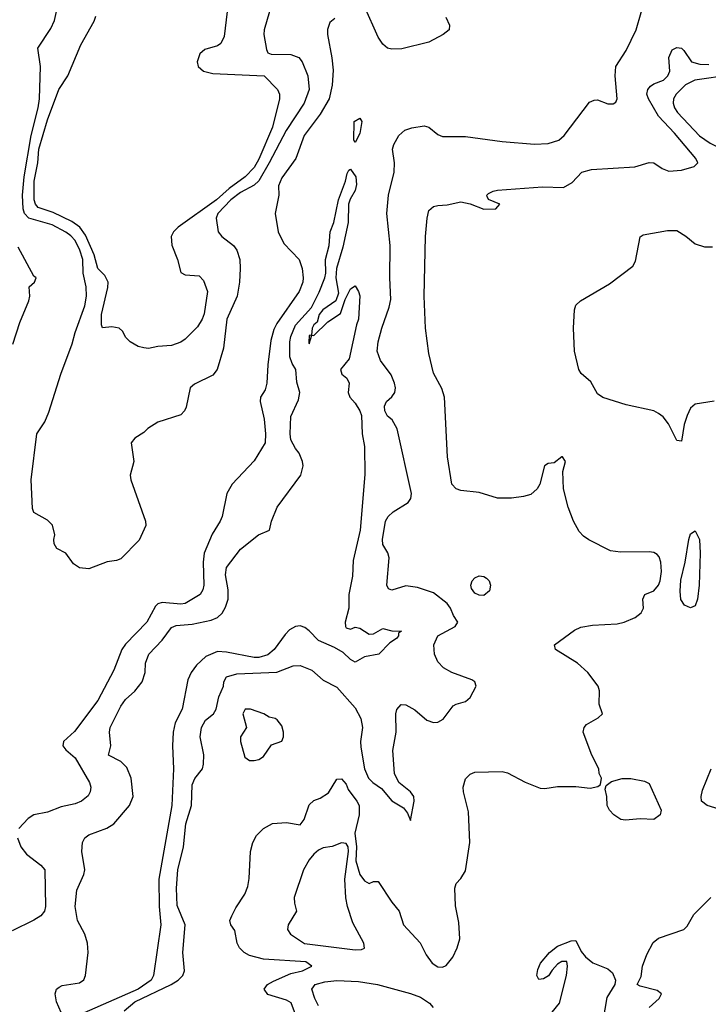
# Model space of a CAD drawing. Header units: inches. Extents: x 1384664 to 1536621, y 460766 to 646467.
# Tile 121 of 256: x 1433509 to 1436507, y 501544 to 505834. Entities that reach past the tile are written whole.
import ezdxf

# ---------------------------------------------------------------- set-up
doc = ezdxf.new("R2010")
doc.units = ezdxf.units.IN
doc.header["$MEASUREMENT"] = 0
doc.layers.add('B4530', color=7, linetype='Continuous')

msp = doc.modelspace()

# ---------------------------------------------------------------- linework, layer by layer
at = {"layer": 'B4530', "color": 5}
for points, elevation in [([(1433963.4, 501516.6), (1434010, 501555.4), (1434167.9, 501630), (1434199.8, 501650), (1434219.5, 501670), (1434226.1, 501690), (1434218.7, 501770), (1434229.6, 501890), (1434194.5, 501974.5), (1434191.6, 502050), (1434197, 502130), (1434222.3, 502230), (1434231.9, 502330), (1434257.5, 502410), (1434259.4, 502500.6), (1434271.7, 502528.3), (1434305.3, 502570), (1434309.5, 502590), (1434311, 502631), (1434295.2, 502710), (1434300.2, 502750), (1434317.9, 502782.1), (1434352.3, 502810), (1434364.9, 502830), (1434376.7, 502883.3), (1434395.9, 502930), (1434397.7, 502950), (1434409.5, 502970.5), (1434455.2, 502984.8), (1434628.4, 502991.7), (1434700.4, 503019.6), (1434730, 503021.2), (1434780.5, 503000.5), (1434830, 502956.5), (1434890, 502926.2), (1434970, 502835.7), (1434995, 502790), (1435002.1, 502750), (1434993.3, 502690), (1434995, 502665), (1435009.9, 502570.1), (1435027, 502530), (1435047.3, 502510), (1435084.5, 502484.5), (1435130, 502430.9), (1435180.7, 502400.7), (1435197, 502377), (1435210, 502344.5), (1435226.9, 502430), (1435225.5, 502450), (1435211, 502470), (1435159.5, 502510), (1435141.1, 502550), (1435133.6, 502650), (1435148.2, 502730), (1435146.9, 502810), (1435151.1, 502828.9), (1435170, 502851.1), (1435190, 502849.7), (1435230, 502827), (1435282.2, 502782.2), (1435310, 502772.5), (1435330, 502773.6), (1435353.3, 502786.7), (1435395.7, 502844.3), (1435410, 502852.7), (1435450, 502864.1), (1435470, 502880.8), (1435496.8, 502930), (1435491.3, 502950), (1435478.2, 502958.2), (1435390.1, 502990.1), (1435354.9, 503010), (1435330, 503036), (1435315, 503070), (1435312.6, 503110), (1435330, 503149.7), (1435404.4, 503190), (1435416.9, 503210), (1435398.1, 503238.1), (1435385.3, 503270), (1435369.5, 503290), (1435310, 503336.6), (1435240.6, 503360.6), (1435190, 503367.5), (1435128.9, 503348.9), (1435115.2, 503355.2), (1435107.9, 503370), (1435117.7, 503490), (1435111.7, 503511.7), (1435090, 503547.7), (1435088.9, 503568.9), (1435101.4, 503650), (1435112.7, 503670), (1435135, 503690), (1435201.1, 503730), (1435212.1, 503747.9), (1435215, 503770), (1435152, 504052), (1435130.7, 504090.7), (1435110, 504106.3), (1435098.5, 504130), (1435096.8, 504150), (1435106.1, 504170), (1435130, 504191.2), (1435142.4, 504210), (1435145.5, 504230), (1435141.6, 504250), (1435126.5, 504286.5), (1435080.1, 504350), (1435066, 504390), (1435070.1, 504430), (1435085.6, 504490), (1435118.1, 504581.9), (1435124.5, 504615.5), (1435120.2, 504710), (1435121.5, 504850), (1435107, 504990), (1435115.3, 505070), (1435139.9, 505170), (1435141.5, 505210), (1435132.5, 505270), (1435137.4, 505290), (1435160.5, 505330), (1435186.5, 505353.5), (1435216.3, 505363.7), (1435270, 505371.3), (1435290, 505365.3), (1435330, 505334.4), (1435350, 505324.8), (1435450, 505325.3), (1435610, 505304), (1435750, 505292.3), (1435810, 505294.2), (1435856.5, 505310), (1435879, 505330), (1435990, 505474.7), (1436010, 505484.2), (1436024.6, 505484.6), (1436070, 505468), (1436092.2, 505467.8), (1436104.9, 505475.1), (1436110.3, 505489.7), (1436101.5, 505590), (1436104.6, 505630), (1436150, 505699.7), (1436193.2, 505790), (1436237.3, 505942.7)], 580), ([(1434596.5, 505870), (1434573.6, 505790), (1434572.4, 505770), (1434583.9, 505703.9), (1434589.9, 505689.9), (1434604.2, 505684.2), (1434690, 505683), (1434724.3, 505670), (1434739.3, 505650), (1434763.3, 505590), (1434768.8, 505530), (1434747.7, 505470), (1434668.7, 505351.3), (1434595.8, 505210), (1434550, 505132.1), (1434530, 505113.3), (1434470, 505081.3), (1434429, 505050), (1434371.5, 504990), (1434364.3, 504970), (1434373, 504910), (1434389.1, 504889.1), (1434440.3, 504850), (1434454.8, 504830), (1434467.5, 504790), (1434469.1, 504750), (1434465.5, 504690), (1434455.4, 504630), (1434410.9, 504530), (1434397.1, 504402.9), (1434369, 504310), (1434350, 504285), (1434270, 504246.2), (1434250.9, 504230), (1434233.6, 504146.4), (1434227.3, 504130), (1434210, 504112.8), (1434110, 504080.8), (1434066.3, 504053.7), (1434050, 504035.5), (1434010, 504010.4), (1433995.1, 503990), (1434006.4, 503910), (1433989.7, 503850), (1433992.8, 503830), (1434056.9, 503650), (1434058, 503630), (1434030, 503566.7), (1433950, 503485.7), (1433930, 503477.8), (1433890, 503472.2), (1433810, 503441.7), (1433770, 503445.3), (1433743, 503463), (1433710, 503510.5), (1433670.6, 503530.6), (1433658.8, 503550), (1433657.3, 503570), (1433662, 503590), (1433652.2, 503632.2), (1433630, 503654), (1433570, 503687.3), (1433564.9, 503705), (1433559.5, 503830), (1433583.3, 504030), (1433618, 504082), (1433635.8, 504124.2), (1433687.6, 504290), (1433737.5, 504422.5), (1433750, 504470.6), (1433792.4, 504587.6), (1433799.6, 504630), (1433798.5, 504670), (1433785.1, 504730), (1433783.5, 504790), (1433771, 504830), (1433750, 504871.8), (1433732.5, 504892.5), (1433710, 504909.1), (1433650, 504940.9), (1433549, 504969), (1433530.1, 504990), (1433524.3, 505010), (1433522, 505070), (1433529.1, 505150), (1433558.8, 505330), (1433589.1, 505450), (1433594.9, 505490), (1433600.3, 505630), (1433587.4, 505710), (1433644.9, 505795.1), (1433661.4, 505830), (1433668.9, 505870)], 620), ([(1434411.8, 505870), (1434399.3, 505760.7), (1434384.5, 505730), (1434370, 505720.3), (1434315.7, 505704.3), (1434294.1, 505685.9), (1434281.8, 505650), (1434285.8, 505630), (1434309.6, 505609.6), (1434350, 505599.7), (1434574, 505590), (1434631.3, 505530), (1434640.5, 505510), (1434640.5, 505490), (1434610, 505365.7), (1434550, 505226.8), (1434530, 505190.2), (1434491.4, 505150), (1434421.3, 505098.7), (1434366, 505050), (1434198.9, 504930), (1434178.8, 504910), (1434168.3, 504890), (1434171.5, 504851.5), (1434196.3, 504790), (1434210, 504733.2), (1434230, 504723), (1434290, 504717.6), (1434310, 504698), (1434326.2, 504650), (1434312.4, 504552.4), (1434303.8, 504530), (1434283.7, 504496.3), (1434230, 504442.8), (1434210, 504429.2), (1434170, 504414.6), (1434110, 504410.5), (1434070, 504402), (1434050, 504404), (1434024.7, 504410), (1433990, 504431), (1433971, 504450), (1433956.8, 504476.8), (1433942, 504490), (1433910, 504496), (1433870, 504491), (1433864.8, 504504.8), (1433865.5, 504550), (1433893.2, 504666.8), (1433894.8, 504690), (1433880.1, 504720.1), (1433850, 504750.3), (1433833.3, 504810), (1433796.1, 504896.1), (1433770.9, 504930.9), (1433735.6, 504955.5), (1433654.4, 504994.4), (1433590, 505015.6), (1433578.2, 505030), (1433572.3, 505050), (1433572.1, 505130), (1433587.9, 505210), (1433593.1, 505270), (1433630, 505398.3), (1433679.6, 505530), (1433718.4, 505590), (1433775.6, 505724.4), (1433832.7, 505827.3), (1433840.6, 505850)], 640), ([(1435364.5, 505844.5), (1435380.3, 505810), (1435379.3, 505790), (1435352.8, 505770), (1435290, 505736.5), (1435172.5, 505707.5), (1435130, 505705.2), (1435110, 505710.3), (1435090, 505726.9), (1435070, 505757.4), (1435010, 505892)], 580), ([(1434880.7, 505839.3), (1434858.7, 505821.3), (1434849, 505791), (1434849.9, 505770.1), (1434868.6, 505668.6), (1434873.6, 505613.6), (1434869.4, 505549.4), (1434856.6, 505490), (1434817.3, 505422.7), (1434747.6, 505330), (1434710.8, 505230), (1434650, 505145.1), (1434636.3, 505110), (1434637.3, 505070), (1434620.9, 504990), (1434634.7, 504910), (1434659.4, 504859.5), (1434725.9, 504790), (1434738.8, 504750), (1434743.6, 504710), (1434741.3, 504690), (1434726.3, 504650), (1434628.8, 504510), (1434616.3, 504483.7), (1434603.2, 504436.8), (1434589.4, 504330), (1434585.6, 504250), (1434577.9, 504222.1), (1434557.3, 504190), (1434555.4, 504170), (1434573.1, 504093.1), (1434579.9, 504030), (1434577.5, 503990), (1434530, 503911.6), (1434434.5, 503810), (1434410.8, 503770), (1434390.6, 503670), (1434382.6, 503650), (1434346.6, 503593.4), (1434311.9, 503510), (1434307.9, 503470), (1434310.5, 503370), (1434306.5, 503350), (1434294.4, 503330), (1434230, 503290.1), (1434210, 503287.3), (1434130, 503295.2), (1434110.9, 503289.1), (1434101, 503279), (1434062.7, 503210), (1433970, 503114), (1433954.2, 503090), (1433919.6, 503000.4), (1433850, 502868.4), (1433747.7, 502732.3), (1433700.5, 502690), (1433696.3, 502670), (1433710, 502652.5), (1433750, 502618.9), (1433812.6, 502510), (1433818.3, 502490), (1433815.8, 502470), (1433807.4, 502452.6), (1433778.4, 502430), (1433750, 502418), (1433690, 502404.6), (1433630, 502381.5), (1433570, 502369.4), (1433545.8, 502354.2), (1433505.3, 502310)], 580), ([(1434736.2, 501430), (1434690.4, 501550.4), (1434670, 501562.2), (1434590, 501587.6), (1434572.8, 501610), (1434587.7, 501630), (1434614.4, 501645.6), (1434690, 501678), (1434740.5, 501690), (1434780.5, 501710), (1434754.8, 501730), (1434570, 501740.6), (1434510, 501756.3), (1434486.9, 501770), (1434465.6, 501790), (1434455.9, 501810), (1434445.3, 501865.3), (1434428.2, 501890), (1434424.6, 501910), (1434433.1, 501930), (1434450, 501964.5), (1434490, 502024), (1434502.3, 502057.7), (1434508.1, 502092), (1434514.2, 502210), (1434524.3, 502250), (1434540.6, 502279.3), (1434570, 502309.9), (1434610, 502331.6), (1434670, 502336.4), (1434730, 502325.6), (1434747, 502350), (1434770, 502412.7), (1434790, 502432), (1434817.6, 502442.4), (1434853.7, 502466.3), (1434890, 502525.2), (1434910, 502526), (1434930, 502504), (1434939.8, 502479.8), (1434977.2, 502430), (1434986.7, 502410), (1434986.5, 502370), (1434968.8, 502290), (1434975.8, 502230), (1434972.8, 502170), (1434990, 502109.8), (1435010, 502082.4), (1435030, 502071.1), (1435050, 502078.9), (1435070, 502079.7), (1435128.9, 501990), (1435161.2, 501950), (1435179.7, 501890), (1435252.1, 501812.1), (1435279.5, 501759.5), (1435304.3, 501724.3), (1435330, 501707.1), (1435350, 501706.2), (1435366, 501714), (1435394.7, 501750), (1435414, 501790), (1435426, 501830), (1435420.4, 501900.4), (1435406.3, 501973.7), (1435404, 502050), (1435409.1, 502070.9), (1435430, 502092.8), (1435450, 502125.6), (1435468.2, 502250), (1435463.3, 502383.3), (1435440.8, 502470), (1435439.9, 502490), (1435450, 502526.8), (1435470, 502546.9), (1435490, 502556), (1435610, 502558.7), (1435633.4, 502553.4), (1435710, 502512.9), (1435774.6, 502485.4), (1435795.9, 502484.1), (1435850, 502492.7), (1435930, 502492.7), (1435993.4, 502486.6), (1436026, 502494), (1436038, 502502), (1436042, 502530), (1436031.3, 502550), (1436031, 502570), (1436000.7, 502630), (1435962.8, 502730), (1435966.8, 502750), (1435976.8, 502763.2), (1436028, 502792), (1436046, 502810), (1436032.5, 502852.5), (1436032.7, 502910), (1436028, 502930), (1435983, 502990), (1435938, 503030), (1435842, 503090), (1435837.3, 503110), (1435924.9, 503175.1), (1435952.5, 503187.5), (1436003.4, 503196.6), (1436110, 503202.7), (1436140.7, 503210), (1436188, 503230), (1436214.6, 503250), (1436225.3, 503270), (1436222.4, 503310), (1436230.3, 503329.7), (1436270, 503346), (1436289.8, 503370.2), (1436297.3, 503390), (1436302.7, 503430), (1436301, 503470), (1436293.7, 503493.7), (1436284.6, 503504.6), (1436270, 503512.7), (1436250, 503515.3), (1436125.1, 503514.9), (1436080.6, 503520.6), (1435987.3, 503567.3), (1435963.9, 503583.9), (1435944.9, 503604.9), (1435920.8, 503650), (1435897, 503710), (1435876.3, 503790), (1435874.4, 503865.6), (1435886, 503910), (1435872, 503930), (1435869, 503930), (1435836.5, 503903.5), (1435810, 503900.7), (1435794, 503890), (1435773.6, 503810), (1435761.6, 503790), (1435733.8, 503766.2), (1435703, 503757), (1435649.8, 503750.2), (1435590, 503750.1), (1435510, 503774), (1435430, 503783), (1435409.6, 503789.6), (1435391, 503810), (1435371.9, 503930), (1435358.5, 504190), (1435347.1, 504227.1), (1435310, 504294.6), (1435290, 504380.5), (1435275.4, 504490), (1435270.5, 504629.5), (1435275.9, 504890), (1435282.7, 504970), (1435290, 505002.9), (1435310, 505019.6), (1435330, 505025.1), (1435370, 505027.3), (1435430, 505040.4), (1435470, 505032.2), (1435530, 505008), (1435582, 505010), (1435598.8, 505030), (1435550.3, 505050.3), (1435544.1, 505064.1), (1435543.2, 505070), (1435550, 505076.5), (1435570, 505086.6), (1435590, 505091.7), (1435785.3, 505105.3), (1435877.2, 505102.8), (1435915.1, 505124.9), (1435957.1, 505170), (1435999, 505181), (1436186.6, 505193.4), (1436250, 505211.5), (1436270, 505211.1), (1436306.3, 505186.3), (1436334.6, 505174.6), (1436390, 505178.7), (1436445.2, 505194.8), (1436461.9, 505210), (1436452.4, 505230), (1436360.3, 505340.3), (1436290, 505413.8), (1436246.7, 505490), (1436240.1, 505510), (1436244.1, 505530), (1436255.6, 505544.4), (1436270, 505554.8), (1436311.8, 505570), (1436331.4, 505590), (1436339, 505610), (1436335.5, 505670), (1436350, 505702.4), (1436370, 505713.3), (1436390, 505709.6), (1436400.4, 505700.4), (1436433.3, 505650), (1436470, 505640.2), (1436510, 505639)], 620), ([(1433690, 501508.6), (1433670, 501555.1), (1433664.2, 501590), (1433669.8, 501610.2), (1433680.5, 501619.5), (1433693.7, 501626.3), (1433770, 501637.6), (1433788.7, 501651.3), (1433796, 501670), (1433807.6, 501770), (1433804.3, 501810), (1433792.7, 501850), (1433761, 501910), (1433750.5, 501970), (1433758.6, 502041.4), (1433788.9, 502110), (1433793.3, 502130), (1433779.1, 502210), (1433782.4, 502250), (1433793.1, 502270), (1433810, 502282.7), (1433888.6, 502311.4), (1433919, 502330), (1433986.6, 502410), (1434002.6, 502450), (1433994.1, 502530), (1433975.5, 502575.5), (1433950, 502601.6), (1433895.6, 502630), (1433906, 502670), (1433900.4, 502730), (1433903.5, 502750), (1433950, 502844), (1433970, 502872.3), (1434010, 502908.3), (1434042.2, 502950), (1434055, 502990), (1434056.4, 503030), (1434071.9, 503070), (1434128.8, 503131.2), (1434170, 503186.3), (1434190, 503194.2), (1434259.6, 503200.4), (1434342.1, 503217.9), (1434370.4, 503229.6), (1434390.9, 503249.1), (1434405.8, 503274.2), (1434417, 503310), (1434417, 503350), (1434405, 503415), (1434410, 503446.8), (1434470, 503528), (1434549.3, 503590), (1434597.2, 503610), (1434606, 503650), (1434629.6, 503710), (1434733, 503850), (1434743.1, 503890), (1434739.7, 503910), (1434726.3, 503946.3), (1434710, 503966.3), (1434690, 504003.7), (1434686.2, 504030), (1434690, 504104.7), (1434722.5, 504177.5), (1434729.4, 504210), (1434715.1, 504255.1), (1434711.9, 504310), (1434695.9, 504335.9), (1434685.3, 504365.3), (1434685.6, 504430), (1434690, 504453.4), (1434710, 504502.9), (1434779.8, 504580.2), (1434813.3, 504646.7), (1434837.5, 504710), (1434842.5, 504730), (1434841.2, 504790), (1434856.3, 504850), (1434860.3, 504910), (1434876.8, 504950), (1434896.5, 505050), (1434927.4, 505130), (1434935.3, 505164.7), (1434942, 505178), (1434950, 505182.8), (1434972.9, 505150), (1434975.8, 505115.8), (1434969.2, 505090), (1434947.7, 505052.3), (1434940.7, 505030), (1434938.9, 504950), (1434916.3, 504843.7), (1434889, 504750), (1434885.5, 504710), (1434896.7, 504643.3), (1434884.9, 504610), (1434829.4, 504570.6), (1434812.7, 504550), (1434804.1, 504515.9), (1434790, 504505.2), (1434782.4, 504490), (1434779.6, 504460.4), (1434770, 504458), (1434768.5, 504428.5), (1434770, 504422), (1434780.4, 504459.6), (1434790, 504458), (1434850, 504518), (1434905.6, 504554.4), (1434925.6, 504614.4), (1434950, 504662), (1434970, 504674), (1434984.7, 504650), (1434990.5, 504630.5), (1434984.9, 504530), (1434975.6, 504504.4), (1434943.7, 504356.3), (1434906, 504310), (1434911.3, 504290), (1434932.8, 504272.8), (1434944, 504250), (1434938.8, 504210), (1434946, 504190), (1434970, 504162.8), (1434990, 504130.7), (1434996.9, 504110), (1435000.4, 504030), (1435010, 503974), (1435012.4, 503852.4), (1434990.8, 503610.8), (1434961.6, 503478.4), (1434958, 503410), (1434941.4, 503330), (1434942.7, 503270), (1434926.7, 503210), (1434928.2, 503190), (1434930, 503184.7), (1434950, 503178.8), (1434970, 503186.8), (1434990, 503182.8), (1435030, 503157.3), (1435050, 503158.8), (1435090, 503181), (1435130, 503170.8), (1435171.3, 503170), (1435158, 503162), (1435158, 503150), (1435150, 503138), (1435120.5, 503119.5), (1435073, 503070), (1435010, 503058.4), (1434970, 503035.1), (1434950, 503046.6), (1434917, 503077), (1434879.2, 503099.2), (1434810, 503129.9), (1434770, 503171.8), (1434750, 503186), (1434730, 503192.6), (1434710, 503189.9), (1434684.3, 503175.7), (1434664.3, 503155.7), (1434617.2, 503090), (1434590, 503067.1), (1434550, 503055.6), (1434530, 503055.3), (1434410, 503079.2), (1434370, 503081.6), (1434320, 503060), (1434278.3, 503021.7), (1434256.1, 502990), (1434241.8, 502958.2), (1434216.4, 502830), (1434186, 502770), (1434176.7, 502730), (1434174.3, 502670), (1434179.4, 502570), (1434171.1, 502410), (1434114.5, 502090), (1434116.6, 501970), (1434123.6, 501890), (1434092.1, 501670), (1434081.7, 501650), (1434024.7, 501610), (1433790, 501506.6)], 560), ([(1436532.5, 504172.5), (1436450, 504159.7), (1436430, 504142), (1436414.6, 504110), (1436401.7, 504070), (1436390, 503998), (1436370, 504001), (1436333.8, 504073.8), (1436310, 504104), (1436290, 504119.1), (1436270, 504130.5), (1436150, 504155.5), (1436048.6, 504188.6), (1436024.4, 504204.4), (1435996, 504256), (1435953.2, 504293.2), (1435942.8, 504310), (1435924.9, 504390), (1435920.3, 504490), (1435924.2, 504570), (1435930.4, 504590), (1435950, 504609.6), (1436076.7, 504683.3), (1436179.2, 504760.8), (1436190, 504782), (1436210, 504888), (1436223.8, 504896.2), (1436330, 504915.6), (1436370, 504915.1), (1436410, 504891.6), (1436450, 504857.6), (1436490, 504844.5), (1436524.8, 504844.8)], 640), ([(1433479.5, 504420.5), (1433510, 504515.4), (1433549.4, 504610), (1433553.6, 504630), (1433550.3, 504670), (1433574, 504690), (1433581.3, 504710), (1433570, 504716.9), (1433502.6, 504842.6)], 580), ([(1436554, 502394), (1436502, 502410), (1436478, 502430), (1436476.2, 502450), (1436482, 502478), (1436519.1, 502570)], 640), ([(1433499.3, 502270), (1433513.5, 502230), (1433538.5, 502198.5), (1433601.1, 502150), (1433618.7, 502130), (1433621, 501970), (1433616.9, 501950), (1433601.6, 501930), (1433570, 501911.3), (1433475.7, 501864.3)], 580), ([(1436250, 501531), (1436293.7, 501570), (1436303, 501590), (1436283.9, 501603.9), (1436210, 501622.8), (1436198, 501630), (1436214.4, 501665.6), (1436221.3, 501710), (1436239.3, 501760.7), (1436266.4, 501813.6), (1436290, 501832), (1436401, 501870), (1436415.8, 501884.2), (1436444.7, 501935.3), (1436518, 502010)], 640), ([(1435826.8, 501510), (1435858.8, 501550), (1435890.4, 501669.6), (1435894.8, 501710), (1435891, 501731), (1435870, 501731.3), (1435850, 501718.8), (1435826.8, 501693.2), (1435811.7, 501668.3), (1435790, 501654.8), (1435770, 501652), (1435761, 501670), (1435764.7, 501695.3), (1435776.9, 501723.1), (1435816, 501770), (1435850, 501797.2), (1435910, 501821.2), (1435930, 501822), (1435954, 501774), (1435971.8, 501751.8), (1436005.1, 501725.1), (1436070, 501699), (1436090, 501682), (1436102.9, 501650), (1436099.7, 501630), (1436065.9, 501574.1), (1436047.8, 501472.2)], 640), ([(1434810, 501537.4), (1434794.6, 501570), (1434781.4, 501610), (1434795.5, 501630), (1434838.2, 501641.8), (1434890, 501648.6), (1434984.2, 501644.2), (1435067.3, 501630), (1435210, 501591.8), (1435254.8, 501574.8), (1435292.8, 501550), (1435308.8, 501530)], 640)]:
    msp.add_lwpolyline(points, dxfattribs=dict(at, elevation=elevation))
for points, elevation in [([(1436610, 505594.3), (1436448.6, 505571.4), (1436408.3, 505550), (1436366.8, 505510), (1436356.1, 505490), (1436354.6, 505470), (1436360.4, 505450), (1436373.5, 505430), (1436468.4, 505328.4), (1436515.9, 505295.9), (1436590, 505257.9), (1436682.8, 505222.8), (1436750, 505219.4), (1436850, 505226.7), (1436870, 505230.2), (1436887.9, 505250), (1436851.4, 505311.4), (1436851.3, 505390), (1436842.3, 505450), (1436815.6, 505490), (1436770, 505525.8), (1436718.1, 505550), (1436670, 505579.9), (1436632.6, 505592.6)], 640), ([(1434970, 505299.3), (1434963.6, 505310), (1434966, 505390), (1434990, 505405.3), (1434998.4, 505390), (1434990, 505339)], 560), ([(1436430, 503271.2), (1436403.3, 503283.3), (1436388.1, 503308.1), (1436384.6, 503344.6), (1436387.4, 503392.6), (1436407, 503470), (1436421.9, 503570), (1436430, 503594.2), (1436450, 503606.9), (1436468.8, 503570), (1436472.4, 503510), (1436467.7, 503370), (1436460.3, 503310), (1436450, 503279.8)], 620), ([(1435530, 503325.3), (1435510, 503326.9), (1435490, 503335.3), (1435475.5, 503355.5), (1435472.6, 503370), (1435478.4, 503390), (1435490, 503402), (1435510, 503410.6), (1435530, 503408.7), (1435541.5, 503401.5), (1435553.1, 503390), (1435559.1, 503370), (1435553.9, 503346.1)], 580), ([(1434514, 502830), (1434490.2, 502829.8), (1434481.3, 502810), (1434496, 502750), (1434470.8, 502710), (1434470.7, 502690), (1434490, 502621), (1434510, 502606.4), (1434530, 502607), (1434550, 502610.5), (1434570, 502624.4), (1434605.3, 502674.7), (1434650, 502690.4), (1434657.3, 502710), (1434657.4, 502730), (1434650, 502756.9), (1434630, 502784.4), (1434620.7, 502790), (1434595.8, 502795.8), (1434572.3, 502810)], 620), ([(1436270, 502349.8), (1436210, 502352.6), (1436146.5, 502346.5), (1436126.6, 502350), (1436095.1, 502370), (1436077, 502390), (1436067.3, 502410), (1436066, 502450), (1436058, 502482), (1436062, 502498), (1436085.6, 502514.4), (1436132.1, 502527.9), (1436170, 502528), (1436230, 502516.3), (1436250, 502506.8), (1436302, 502390), (1436298, 502370)], 620), ([(1434910, 502247.6), (1434870, 502232.1), (1434830, 502226.5), (1434810, 502216.1), (1434790, 502198.3), (1434770, 502173.7), (1434744.7, 502130), (1434704.1, 502010), (1434704.9, 501984.9), (1434714.6, 501950), (1434678, 501890), (1434674.4, 501870), (1434688.2, 501850), (1434749.7, 501809.7), (1434970, 501781.3), (1434997, 501783), (1435010, 501789.3), (1435007.1, 501810), (1434960, 501900), (1434936, 501970), (1434928.8, 502008.8), (1434924.8, 502090), (1434940.3, 502210), (1434938.5, 502230), (1434930, 502244.8)], 640)]:
    msp.add_lwpolyline(points, close=True, dxfattribs=dict(at, elevation=elevation))

doc.saveas('drawing.dxf')
